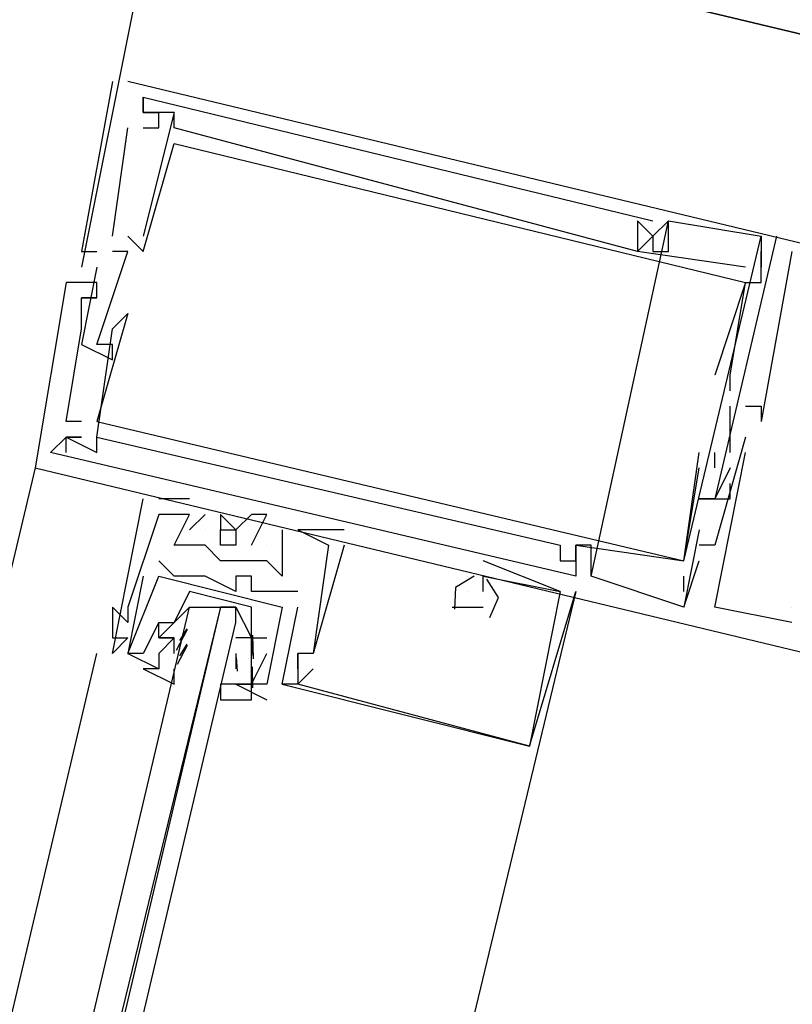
# Model space of a CAD drawing. Header units: feet. Extents: x -79 to 198, y -22 to 181.
# Tile 178 of 256: x 120.907 to 121.574, y 90.342 to 91.191. Entities that reach past the tile are written whole.
import ezdxf

# ---------------------------------------------------------------- set-up
doc = ezdxf.new("R2010")
doc.units = ezdxf.units.FT
doc.layers.add('A-LINEA', color=7, linetype='CONTINUOUS')
doc.layers.add('A-MURO-CONCRETO', color=8, linetype='CONTINUOUS')

msp = doc.modelspace()

# ---------------------------------------------------------------- linework, layer by layer
at = {"layer": 'A-LINEA'}
for p, q in [((121.0267, 91.3111), (120.96, 90.9778)), ((120.9867, 91.1378), (120.9867, 91.1378)), ((120.9867, 91.1378), (120.9867, 91.1378)), ((120.9867, 91.1378), (120.9867, 91.1378)), ((121, 91.1378), (121, 91.1378)), ((121, 91.1378), (121, 91.1378)), ((121, 91.1378), (121, 91.1378)), ((121.0133, 91.1244), (121.0133, 91.1244)), ((121.0133, 91.1244), (121.0133, 91.1244)), ((121.0133, 91.1244), (121.0133, 91.1244)), ((121.0133, 91.1244), (121.0133, 91.1244)), ((121.0133, 91.1244), (121.0133, 91.1244)), ((121.0133, 91.1244), (121.0133, 91.1244)), ((121.04, 91.1111), (121.0133, 91.0044)), ((121.0133, 91.1111), (121.0133, 91.1111)), ((121.0133, 91.1111), (121.0133, 91.1111)), ((121.0133, 91.1111), (121.0133, 91.1111)), ((121.04, 91.1111), (121.0133, 91.0044)), ((121.0133, 91.1111), (121.0133, 91.1111)), ((121.0133, 91.1111), (121.0133, 91.1111)), ((121.0133, 91.1111), (121.0133, 91.1111)), ((121.04, 91.1111), (121.0133, 91.0044)), ((121.0133, 91.1111), (121.0133, 91.1111)), ((121.0133, 91.1111), (121.0133, 91.1111)), ((121.0133, 91.1111), (121.0133, 91.1111)), ((121.0267, 91.1111), (121.0267, 91.1111)), ((121.0267, 91.1111), (121.0267, 91.1111)), ((121.0267, 91.1111), (121.0267, 91.1111)), ((121.0267, 91.1111), (121.0267, 91.1111)), ((121.0267, 91.1111), (121.0267, 91.1111)), ((121.0267, 91.1111), (121.0267, 91.1111)), ((121.04, 91.1111), (121.04, 91.1111)), ((121.04, 91.1111), (121.04, 91.1111)), ((121.04, 91.1111), (121.04, 91.1111)), ((121.04, 91.1111), (121.04, 91.1111)), ((121.04, 91.1111), (121.04, 91.1111)), ((121.04, 91.1111), (121.04, 91.1111)), ((120.9867, 91.0044), (121, 91.0978)), ((120.9867, 91.0044), (121, 91.0978)), ((120.9867, 91.0044), (121, 91.0978)), ((121, 91.0978), (121, 91.0978)), ((121, 91.0978), (121, 91.0978)), ((121, 91.0978), (121, 91.0978)), ((121.0133, 91.0978), (121.0133, 91.0978)), ((121.0133, 91.0978), (121.0133, 91.0978)), ((121.0133, 91.0978), (121.0133, 91.0978)), ((121.0267, 91.0978), (121.0267, 91.0978)), ((121.0267, 91.0978), (121.0267, 91.0978)), ((121.0267, 91.0978), (121.0267, 91.0978)), ((121.04, 91.0978), (121.04, 91.0978)), ((121.04, 91.0978), (121.04, 91.0978)), ((121.04, 91.0978), (121.04, 91.0978)), ((121.04, 91.0844), (121.04, 91.0844)), ((121.04, 91.0844), (121.04, 91.0844)), ((121.04, 91.0844), (121.04, 91.0844)), ((121.4, 90.7111), (121.4667, 91.0178)), ((121.4, 90.7111), (121.4667, 91.0178)), ((121.4, 90.7111), (121.4667, 91.0178)), ((121.44, 91.0178), (121.44, 91.0178)), ((121.44, 91.0178), (121.44, 91.0178)), ((121.44, 91.0178), (121.44, 91.0178)), ((121.4533, 91.0178), (121.4533, 91.0178)), ((121.4533, 91.0178), (121.4533, 91.0178)), ((121.4533, 91.0178), (121.4533, 91.0178)), ((121.4667, 91.0178), (121.4667, 91.0178)), ((121.4667, 91.0178), (121.4667, 91.0178)), ((121.4667, 91.0178), (121.4667, 91.0178)), ((121.4667, 91.0178), (121.4667, 91.0178)), ((121.4667, 91.0178), (121.4667, 91.0178)), ((121.4667, 91.0178), (121.4667, 91.0178)), ((120.9867, 91.0044), (120.9867, 91.0044)), ((120.9867, 91.0044), (120.9867, 91.0044)), ((120.9867, 91.0044), (120.9867, 91.0044)), ((121, 91.0044), (121.0133, 90.9911)), ((121, 91.0044), (121, 91.0044)), ((121, 91.0044), (121.0133, 90.9911)), ((121, 91.0044), (121, 91.0044)), ((121, 91.0044), (121.0133, 90.9911)), ((121, 91.0044), (121, 91.0044)), ((121.0133, 91.0044), (121.0133, 91.0044)), ((121.0133, 91.0044), (121.0133, 91.0044)), ((121.0133, 91.0044), (121.0133, 91.0044)), ((121.0133, 91.0044), (121.0133, 91.0044)), ((121.0133, 91.0044), (121.0133, 91.0044)), ((121.0133, 91.0044), (121.0133, 91.0044)), ((121.4533, 91.0044), (121.4533, 91.0044)), ((121.4533, 91.0044), (121.4533, 91.0044)), ((121.4533, 91.0044), (121.4533, 91.0044)), ((121.4533, 91.0044), (121.4533, 91.0044)), ((121.4533, 91.0044), (121.4533, 91.0044)), ((121.4533, 91.0044), (121.4533, 91.0044)), ((121.48, 90.7244), (121.5467, 91.0044)), ((121.48, 90.7244), (121.5467, 91.0044)), ((121.48, 90.7244), (121.5467, 91.0044)), ((121.5467, 91.0044), (121.5467, 90.9778)), ((121.5467, 91.0044), (121.5467, 91.0044)), ((121.5467, 91.0044), (121.5467, 91.0044)), ((121.5467, 91.0044), (121.5467, 90.9778)), ((121.5467, 91.0044), (121.5467, 91.0044)), ((121.5467, 91.0044), (121.5467, 91.0044)), ((121.5467, 91.0044), (121.5467, 90.9778)), ((121.5467, 91.0044), (121.5467, 91.0044)), ((121.5467, 91.0044), (121.5467, 91.0044)), ((121.56, 91.0044), (121.56, 91.0044)), ((121.56, 91.0044), (121.56, 91.0044)), ((121.56, 91.0044), (121.56, 91.0044)), ((120.96, 90.9911), (120.96, 90.9911)), ((120.96, 90.9911), (120.96, 90.9911)), ((120.96, 90.9911), (120.96, 90.9911)), ((120.9733, 90.9911), (120.9733, 90.9911)), ((120.9733, 90.9911), (120.9733, 90.9911)), ((120.9733, 90.9911), (120.9733, 90.9911)), ((120.9867, 90.9911), (120.9867, 90.9911)), ((120.9867, 90.9911), (120.9867, 90.9911)), ((120.9867, 90.9911), (120.9867, 90.9911)), ((121, 90.9911), (121, 90.9911)), ((121, 90.9911), (121, 90.9911)), ((121, 90.9911), (121, 90.9911)), ((121.0133, 90.9911), (121.0133, 90.9911)), ((121.0133, 90.9911), (121.0133, 90.9911)), ((121.0133, 90.9911), (121.0133, 90.9911)), ((121.44, 90.9911), (121.44, 90.9911)), ((121.44, 90.9911), (121.44, 90.9911)), ((121.44, 90.9911), (121.44, 90.9911)), ((121.44, 90.9911), (121.44, 90.9911)), ((121.44, 90.9911), (121.44, 90.9911)), ((121.44, 90.9911), (121.44, 90.9911)), ((121.4533, 90.9911), (121.4533, 90.9911)), ((121.4533, 90.9911), (121.4533, 90.9911)), ((121.4533, 90.9911), (121.4533, 90.9911)), ((121.4667, 90.9911), (121.4667, 90.9911)), ((121.4667, 90.9911), (121.4667, 90.9911)), ((121.4667, 90.9911), (121.4667, 90.9911)), ((121.5467, 90.9911), (121.5467, 90.9911)), ((121.5733, 90.9911), (121.5467, 90.8444)), ((121.5467, 90.9911), (121.5467, 90.9911)), ((121.5733, 90.9911), (121.5467, 90.8444)), ((121.5467, 90.9911), (121.5467, 90.9911)), ((121.5733, 90.9911), (121.5467, 90.8444)), ((121.5733, 90.9911), (121.5733, 90.9911)), ((121.5733, 90.9911), (121.5733, 90.9911)), ((121.5733, 90.9911), (121.5733, 90.9911)), ((120.9733, 90.9778), (120.9733, 90.9778)), ((120.9733, 90.9778), (120.9733, 90.9778)), ((120.9733, 90.9778), (120.9733, 90.9778)), ((121.5333, 90.9778), (121.5333, 90.9778)), ((121.5333, 90.9778), (121.5333, 90.9778)), ((121.5333, 90.9778), (121.5333, 90.9778)), ((121.5467, 90.9778), (121.5467, 90.9778)), ((121.5467, 90.9778), (121.5467, 90.9778)), ((121.5467, 90.9778), (121.5467, 90.9778)), ((120.9467, 90.9644), (120.9467, 90.9644)), ((120.9467, 90.9644), (120.9467, 90.9644)), ((120.9467, 90.9644), (120.9467, 90.9644)), ((120.9733, 90.9644), (120.9733, 90.9644)), ((120.9733, 90.9644), (120.9733, 90.9644)), ((120.9733, 90.9644), (120.9733, 90.9644)), ((121.5333, 90.9644), (121.5333, 90.9644)), ((121.5333, 90.9644), (121.5333, 90.9644)), ((121.5333, 90.9644), (121.5333, 90.9644)), ((121.5333, 90.9644), (121.5333, 90.9644)), ((121.5333, 90.9644), (121.5333, 90.9644)), ((121.5333, 90.9644), (121.5333, 90.9644)), ((121.5467, 90.9644), (121.5467, 90.9644)), ((121.5467, 90.9644), (121.5467, 90.9644)), ((121.5467, 90.9644), (121.5467, 90.9644)), ((120.96, 90.9511), (120.96, 90.9511)), ((120.96, 90.9511), (120.96, 90.9511)), ((120.96, 90.9511), (120.96, 90.9511)), ((120.96, 90.9511), (120.96, 90.9511)), ((120.96, 90.9511), (120.96, 90.9511)), ((120.96, 90.9511), (120.96, 90.9511)), ((120.9733, 90.9511), (120.9733, 90.9511)), ((120.9733, 90.9511), (120.9733, 90.9511)), ((120.9733, 90.9511), (120.9733, 90.9511)), ((120.9733, 90.9511), (120.9733, 90.9511)), ((120.9733, 90.9511), (120.9733, 90.9511)), ((120.9733, 90.9511), (120.9733, 90.9511)), ((120.96, 90.9378), (120.96, 90.9378)), ((120.96, 90.9378), (120.96, 90.9378)), ((120.96, 90.9378), (120.96, 90.9378)), ((121, 90.9378), (121, 90.9378)), ((121, 90.9378), (121, 90.9378)), ((121, 90.9378), (121, 90.9378)), ((120.96, 90.9244), (120.96, 90.9244)), ((120.96, 90.9244), (120.96, 90.9244)), ((120.96, 90.9244), (120.96, 90.9244)), ((120.96, 90.9244), (120.96, 90.9244)), ((120.96, 90.9244), (120.96, 90.9244)), ((120.96, 90.9244), (120.96, 90.9244)), ((120.9867, 90.9244), (120.9867, 90.9244)), ((120.9867, 90.9244), (120.9867, 90.9244)), ((120.9867, 90.9244), (120.9867, 90.9244)), ((120.96, 90.9111), (120.96, 90.9111)), ((120.96, 90.9111), (120.96, 90.9111)), ((120.96, 90.9111), (120.96, 90.9111)), ((120.9733, 90.9111), (120.9733, 90.9111)), ((120.9733, 90.9111), (120.9733, 90.9111)), ((120.9733, 90.9111), (120.9733, 90.9111)), ((120.9867, 90.9111), (120.9867, 90.9111)), ((120.9867, 90.9111), (120.9867, 90.9111)), ((120.9867, 90.9111), (120.9867, 90.9111)), ((120.9867, 90.8978), (120.9867, 90.8978)), ((120.9867, 90.8978), (120.9867, 90.8978)), ((120.9867, 90.8978), (120.9867, 90.8978)), ((121.5067, 90.8844), (121.5067, 90.8844)), ((121.5067, 90.8844), (121.5067, 90.8844)), ((121.5067, 90.8844), (121.5067, 90.8844)), ((121.52, 90.8844), (121.52, 90.8844)), ((121.52, 90.8844), (121.52, 90.8844)), ((121.52, 90.8844), (121.52, 90.8844)), ((121.52, 90.8844), (121.52, 90.8844)), ((121.52, 90.8844), (121.52, 90.8844)), ((121.52, 90.8844), (121.52, 90.8844)), ((121.52, 90.8711), (121.52, 90.8711)), ((121.52, 90.8711), (121.52, 90.8711)), ((121.52, 90.8711), (121.52, 90.8711)), ((121.52, 90.8178), (121.52, 90.8578)), ((121.52, 90.8578), (121.52, 90.8578)), ((121.52, 90.8178), (121.52, 90.8578)), ((121.52, 90.8578), (121.52, 90.8578)), ((121.52, 90.8178), (121.52, 90.8578)), ((121.52, 90.8578), (121.52, 90.8578)), ((121.5333, 90.8578), (121.5333, 90.8578)), ((121.5333, 90.8578), (121.5333, 90.8578)), ((121.5333, 90.8578), (121.5333, 90.8578)), ((121.5467, 90.8578), (121.5467, 90.8578)), ((121.5467, 90.8578), (121.5467, 90.8578)), ((121.5467, 90.8578), (121.5467, 90.8578)), ((121.5467, 90.8578), (121.5467, 90.8578)), ((121.5467, 90.8578), (121.5467, 90.8578)), ((121.5467, 90.8578), (121.5467, 90.8578)), ((120.9467, 90.8444), (120.9467, 90.8444)), ((120.9467, 90.8444), (120.9467, 90.8444)), ((120.9467, 90.8444), (120.9467, 90.8444)), ((120.96, 90.8444), (120.96, 90.8444)), ((120.96, 90.8444), (120.96, 90.8444)), ((120.96, 90.8444), (120.96, 90.8444)), ((120.9733, 90.8444), (120.9733, 90.8444)), ((120.9733, 90.8444), (120.9733, 90.8444)), ((120.9733, 90.8444), (120.9733, 90.8444)), ((121.5467, 90.8444), (121.5467, 90.8444)), ((121.5467, 90.8444), (121.5467, 90.8444)), ((121.5467, 90.8444), (121.5467, 90.8444)), ((120.9467, 90.8311), (120.9467, 90.8311)), ((120.9467, 90.8311), (120.9467, 90.8311)), ((120.9467, 90.8311), (120.9467, 90.8311)), ((120.9467, 90.8311), (120.9467, 90.8311)), ((120.9467, 90.8311), (120.9467, 90.8311)), ((120.9467, 90.8311), (120.9467, 90.8311)), ((120.9467, 90.8311), (120.9467, 90.8311)), ((120.9467, 90.8311), (120.9467, 90.8311)), ((120.9467, 90.8311), (120.9467, 90.8311)), ((120.96, 90.8311), (120.96, 90.8311)), ((120.96, 90.8311), (120.96, 90.8311)), ((120.96, 90.8311), (120.96, 90.8311)), ((120.96, 90.8311), (120.96, 90.8311)), ((120.96, 90.8311), (120.96, 90.8311)), ((120.96, 90.8311), (120.96, 90.8311)), ((120.9733, 90.8311), (120.9733, 90.8311)), ((120.9733, 90.8311), (120.9733, 90.8311)), ((120.9733, 90.8311), (120.9733, 90.8311)), ((120.9733, 90.8311), (120.9733, 90.8311)), ((120.9733, 90.8311), (120.9733, 90.8311)), ((120.9733, 90.8311), (120.9733, 90.8311)), ((121.5333, 90.8311), (121.5333, 90.8311)), ((121.5333, 90.8311), (121.5333, 90.8311)), ((121.5333, 90.8311), (121.5333, 90.8311)), ((120.9333, 90.8178), (120.9333, 90.8178)), ((120.9333, 90.8178), (120.9333, 90.8178)), ((120.9333, 90.8178), (120.9333, 90.8178)), ((120.9467, 90.8178), (120.9467, 90.8178)), ((120.9467, 90.8178), (120.9467, 90.8178)), ((120.9467, 90.8178), (120.9467, 90.8178)), ((120.9733, 90.8178), (120.9733, 90.8178)), ((120.9733, 90.8178), (120.9733, 90.8178)), ((120.9733, 90.8178), (120.9733, 90.8178)), ((121.4933, 90.8178), (121.4933, 90.8178)), ((121.4933, 90.8178), (121.4933, 90.8178)), ((121.4933, 90.8178), (121.4933, 90.8178)), ((121.5067, 90.8044), (121.5067, 90.8178)), ((121.5067, 90.8178), (121.5067, 90.8178)), ((121.5067, 90.8044), (121.5067, 90.8178)), ((121.5067, 90.8178), (121.5067, 90.8178)), ((121.5067, 90.8044), (121.5067, 90.8178)), ((121.5067, 90.8178), (121.5067, 90.8178)), ((121.52, 90.8178), (121.52, 90.8178)), ((121.52, 90.8178), (121.52, 90.8178)), ((121.52, 90.8178), (121.52, 90.8178)), ((121.5333, 90.8178), (121.5333, 90.8178)), ((121.5333, 90.8178), (121.5333, 90.8178)), ((121.5333, 90.8178), (121.5333, 90.8178)), ((120.92, 90.8044), (119.2667, 83.8711)), ((120.92, 90.8044), (120.92, 90.8044)), ((120.92, 90.8044), (120.92, 90.8044)), ((120.92, 90.8044), (120.92, 90.8044)), ((121.48, 90.7244), (121.4933, 90.8044)), ((121.48, 90.7244), (121.4933, 90.8044)), ((121.48, 90.7244), (121.4933, 90.8044)), ((121.4933, 90.8044), (121.4933, 90.8044)), ((121.4933, 90.8044), (121.4933, 90.8044)), ((121.4933, 90.8044), (121.4933, 90.8044)), ((121.5067, 90.8044), (121.5067, 90.8044)), ((121.5067, 90.8044), (121.5067, 90.8044)), ((121.5067, 90.8044), (121.5067, 90.8044)), ((121.52, 90.8044), (121.52, 90.8044)), ((121.52, 90.8044), (121.52, 90.8044)), ((121.52, 90.8044), (121.52, 90.8044)), ((121.52, 90.7911), (121.52, 90.7911)), ((121.52, 90.7911), (121.52, 90.7911)), ((121.52, 90.7911), (121.52, 90.7911)), ((121.0133, 90.7778), (121.0133, 90.7778)), ((121.0133, 90.7778), (121.0133, 90.7778)), ((121.0133, 90.7778), (121.0133, 90.7778)), ((121.0533, 90.7778), (121.0267, 90.7778)), ((121.0267, 90.7778), (121.0267, 90.7778)), ((121.0533, 90.7778), (121.0267, 90.7778)), ((121.0267, 90.7778), (121.0267, 90.7778)), ((121.0533, 90.7778), (121.0267, 90.7778)), ((121.0267, 90.7778), (121.0267, 90.7778)), ((121.0533, 90.7778), (121.0533, 90.7778)), ((121.0533, 90.7778), (121.0533, 90.7778)), ((121.0533, 90.7778), (121.0533, 90.7778)), ((121.4933, 90.7778), (121.4933, 90.7778)), ((121.4933, 90.7778), (121.4933, 90.7778)), ((121.4933, 90.7778), (121.4933, 90.7778)), ((121.5067, 90.7778), (121.5067, 90.7778)), ((121.5067, 90.7778), (121.5067, 90.7778)), ((121.5067, 90.7778), (121.5067, 90.7778)), ((121.5067, 90.7778), (121.5067, 90.7778)), ((121.5067, 90.7778), (121.5067, 90.7778)), ((121.5067, 90.7778), (121.5067, 90.7778)), ((121.5067, 90.7778), (121.5067, 90.7778)), ((121.5067, 90.7778), (121.5067, 90.7778)), ((121.5067, 90.7778), (121.5067, 90.7778)), ((121.52, 90.7778), (121.52, 90.7778)), ((121.52, 90.7778), (121.52, 90.7778)), ((121.52, 90.7778), (121.52, 90.7778)), ((121.52, 90.7778), (121.52, 90.7778)), ((121.52, 90.7778), (121.52, 90.7778)), ((121.52, 90.7778), (121.52, 90.7778)), ((121.0267, 90.7644), (121.0267, 90.7644)), ((121.0267, 90.7644), (121.0267, 90.7644)), ((121.0267, 90.7644), (121.0267, 90.7644)), ((121.0533, 90.7511), (121.0667, 90.7644)), ((121.0533, 90.7644), (121.0533, 90.7644)), ((121.0533, 90.7644), (121.0533, 90.7644)), ((121.0533, 90.7511), (121.0667, 90.7644)), ((121.0533, 90.7644), (121.0533, 90.7644)), ((121.0533, 90.7644), (121.0533, 90.7644)), ((121.0533, 90.7511), (121.0667, 90.7644)), ((121.0533, 90.7644), (121.0533, 90.7644)), ((121.0533, 90.7644), (121.0533, 90.7644)), ((121.0667, 90.7644), (121.0667, 90.7644)), ((121.0667, 90.7644), (121.0667, 90.7644)), ((121.0667, 90.7644), (121.0667, 90.7644)), ((121.08, 90.7644), (121.08, 90.7644)), ((121.08, 90.7644), (121.08, 90.7644)), ((121.08, 90.7644), (121.08, 90.7644)), ((121.1067, 90.7644), (121.1067, 90.7644)), ((121.1067, 90.7644), (121.1067, 90.7644)), ((121.1067, 90.7644), (121.1067, 90.7644)), ((121.12, 90.7644), (121.12, 90.7644)), ((121.12, 90.7644), (121.12, 90.7644)), ((121.12, 90.7644), (121.12, 90.7644)), ((121.0533, 90.7511), (121.0533, 90.7511)), ((121.0533, 90.7511), (121.0533, 90.7511)), ((121.0533, 90.7511), (121.0533, 90.7511)), ((121.0667, 90.7511), (121.0667, 90.7511)), ((121.0667, 90.7511), (121.0667, 90.7511)), ((121.0667, 90.7511), (121.0667, 90.7511)), ((121.08, 90.7511), (121.08, 90.7511)), ((121.08, 90.7511), (121.08, 90.7511)), ((121.08, 90.7511), (121.08, 90.7511)), ((121.0933, 90.7511), (121.0933, 90.7511)), ((121.0933, 90.7511), (121.0933, 90.7511)), ((121.0933, 90.7511), (121.0933, 90.7511)), ((121.1333, 90.7511), (121.1333, 90.7511)), ((121.1333, 90.7511), (121.1333, 90.7511)), ((121.1333, 90.7511), (121.1333, 90.7511)), ((121.1867, 90.7511), (121.1467, 90.7511)), ((121.1467, 90.7511), (121.1467, 90.7511)), ((121.1467, 90.7511), (121.1467, 90.7511)), ((121.1867, 90.7511), (121.1467, 90.7511)), ((121.1467, 90.7511), (121.1467, 90.7511)), ((121.1467, 90.7511), (121.1467, 90.7511)), ((121.1867, 90.7511), (121.1467, 90.7511)), ((121.1467, 90.7511), (121.1467, 90.7511)), ((121.1467, 90.7511), (121.1467, 90.7511)), ((121.1867, 90.7511), (121.1867, 90.7511)), ((121.1867, 90.7511), (121.1867, 90.7511)), ((121.1867, 90.7511), (121.1867, 90.7511)), ((121.4933, 90.7511), (121.4933, 90.7511)), ((121.4933, 90.7511), (121.4933, 90.7511)), ((121.4933, 90.7511), (121.4933, 90.7511)), ((121.04, 90.7378), (121.04, 90.7378)), ((121.04, 90.7378), (121.04, 90.7378)), ((121.04, 90.7378), (121.04, 90.7378)), ((121.0533, 90.7378), (121.0533, 90.7378)), ((121.0533, 90.7378), (121.0533, 90.7378)), ((121.0533, 90.7378), (121.0533, 90.7378)), ((121.0667, 90.7378), (121.0667, 90.7378)), ((121.0667, 90.7378), (121.0667, 90.7378)), ((121.0667, 90.7378), (121.0667, 90.7378)), ((121.0933, 90.7378), (121.0933, 90.7378)), ((121.0933, 90.7378), (121.0933, 90.7378)), ((121.0933, 90.7378), (121.0933, 90.7378)), ((121.1067, 90.7378), (121.1067, 90.7378)), ((121.1067, 90.7378), (121.1067, 90.7378)), ((121.1067, 90.7378), (121.1067, 90.7378)), ((121.12, 90.7378), (121.12, 90.7378)), ((121.12, 90.7378), (121.12, 90.7378)), ((121.12, 90.7378), (121.12, 90.7378)), ((121.1333, 90.7378), (121.1333, 90.7378)), ((121.1333, 90.7378), (121.1333, 90.7378)), ((121.1333, 90.7378), (121.1333, 90.7378)), ((121.1333, 90.7378), (121.1333, 90.7378)), ((121.1333, 90.7378), (121.1333, 90.7378)), ((121.1333, 90.7378), (121.1333, 90.7378)), ((121.1733, 90.7378), (121.1733, 90.7378)), ((121.1733, 90.7378), (121.1733, 90.7378)), ((121.1733, 90.7378), (121.1733, 90.7378)), ((121.1733, 90.7378), (121.1733, 90.7378)), ((121.1733, 90.7378), (121.1733, 90.7378)), ((121.1733, 90.7378), (121.1733, 90.7378)), ((121.1867, 90.7378), (121.1867, 90.7378)), ((121.1867, 90.7378), (121.1867, 90.7378)), ((121.1867, 90.7378), (121.1867, 90.7378)), ((121.3733, 90.7378), (121.3733, 90.7378)), ((121.3733, 90.7378), (121.3733, 90.7378)), ((121.3733, 90.7378), (121.3733, 90.7378)), ((121.3867, 90.7378), (121.3867, 90.7378)), ((121.3867, 90.7378), (121.3867, 90.7378)), ((121.3867, 90.7378), (121.3867, 90.7378)), ((121.3867, 90.7378), (121.3867, 90.7378)), ((121.3867, 90.7378), (121.3867, 90.7378)), ((121.3867, 90.7378), (121.3867, 90.7378)), ((121.4, 90.7378), (121.4, 90.7378)), ((121.4, 90.7378), (121.4, 90.7378)), ((121.4, 90.7378), (121.4, 90.7378)), ((121.4933, 90.7378), (121.4933, 90.7378)), ((121.4933, 90.7378), (121.4933, 90.7378)), ((121.4933, 90.7378), (121.4933, 90.7378)), ((121.5067, 90.7378), (121.5067, 90.7378)), ((121.5067, 90.7378), (121.5067, 90.7378)), ((121.5067, 90.7378), (121.5067, 90.7378)), ((121.0267, 90.7244), (121.0267, 90.7244)), ((121.0267, 90.7244), (121.0267, 90.7244)), ((121.08, 90.7244), (121.08, 90.7244)), ((121.08, 90.7244), (121.08, 90.7244)), ((121.08, 90.7244), (121.08, 90.7244)), ((121.0933, 90.7244), (121.0933, 90.7244)), ((121.0933, 90.7244), (121.0933, 90.7244)), ((121.0933, 90.7244), (121.0933, 90.7244)), ((121.1067, 90.7244), (121.1067, 90.7244)), ((121.1067, 90.7244), (121.1067, 90.7244)), ((121.1067, 90.7244), (121.1067, 90.7244)), ((121.12, 90.7244), (121.12, 90.7244)), ((121.12, 90.7244), (121.12, 90.7244)), ((121.12, 90.7244), (121.12, 90.7244)), ((121.3733, 90.6978), (121.3067, 90.7244)), ((121.3067, 90.7244), (121.3067, 90.7244)), ((121.3733, 90.6978), (121.3067, 90.7244)), ((121.3067, 90.7244), (121.3067, 90.7244)), ((121.3733, 90.6978), (121.3067, 90.7244)), ((121.3067, 90.7244), (121.3067, 90.7244)), ((121.3733, 90.7244), (121.3733, 90.7244)), ((121.3733, 90.7244), (121.3733, 90.7244)), ((121.3733, 90.7244), (121.3733, 90.7244)), ((121.3867, 90.7244), (121.3867, 90.7244)), ((121.3867, 90.7244), (121.3867, 90.7244)), ((121.3867, 90.7244), (121.3867, 90.7244)), ((121.3867, 90.7244), (121.3867, 90.7244)), ((121.3867, 90.7244), (121.3867, 90.7244)), ((121.3867, 90.7244), (121.3867, 90.7244)), ((121.48, 90.6844), (121.4933, 90.7244)), ((121.48, 90.7244), (121.48, 90.7244)), ((121.48, 90.7244), (121.48, 90.7244)), ((121.48, 90.7244), (121.48, 90.7244)), ((121.48, 90.6844), (121.4933, 90.7244)), ((121.48, 90.7244), (121.48, 90.7244)), ((121.48, 90.7244), (121.48, 90.7244)), ((121.48, 90.7244), (121.48, 90.7244)), ((121.48, 90.6844), (121.4933, 90.7244)), ((121.48, 90.7244), (121.48, 90.7244)), ((121.48, 90.7244), (121.48, 90.7244)), ((121.48, 90.7244), (121.48, 90.7244)), ((121.4933, 90.7244), (121.4933, 90.7244)), ((121.4933, 90.7244), (121.4933, 90.7244)), ((121.4933, 90.7244), (121.4933, 90.7244)), ((121.0133, 90.7111), (121.0133, 90.7111)), ((121.0133, 90.7111), (121.0133, 90.7111)), ((121.0267, 90.7111), (121.0267, 90.7111)), ((121.0267, 90.7111), (121.0267, 90.7111)), ((121.04, 90.7111), (121.04, 90.7111)), ((121.04, 90.7111), (121.04, 90.7111)), ((121.0667, 90.7111), (121.0667, 90.7111)), ((121.0667, 90.7111), (121.0667, 90.7111)), ((121.0933, 90.7111), (121.0933, 90.7111)), ((121.0933, 90.7111), (121.0933, 90.7111)), ((121.1067, 90.7111), (121.1067, 90.7111)), ((121.1067, 90.7111), (121.1067, 90.7111)), ((121.1333, 90.7111), (121.1333, 90.7111)), ((121.1333, 90.7111), (121.1333, 90.7111)), ((121.1333, 90.7111), (121.1333, 90.7111)), ((121.2933, 90.7111), (121.2933, 90.7111)), ((121.2933, 90.7111), (121.2933, 90.7111)), ((121.2933, 90.7111), (121.2933, 90.7111)), ((121.2933, 90.7111), (121.2933, 90.7111)), ((121.2933, 90.7111), (121.2933, 90.7111)), ((121.2933, 90.7111), (121.2933, 90.7111)), ((121.3067, 90.7111), (121.3067, 90.7111)), ((121.3067, 90.7111), (121.3067, 90.7111)), ((121.3067, 90.7111), (121.3067, 90.7111)), ((121.3867, 90.7111), (121.3867, 90.7111)), ((121.3867, 90.7111), (121.3867, 90.7111)), ((121.3867, 90.7111), (121.3867, 90.7111)), ((121.4, 90.7111), (121.4, 90.7111)), ((121.4, 90.7111), (121.4, 90.7111)), ((121.4, 90.7111), (121.4, 90.7111)), ((121.48, 90.6978), (121.48, 90.7111)), ((121.48, 90.7111), (121.48, 90.7111)), ((121.48, 90.6978), (121.48, 90.7111)), ((121.48, 90.7111), (121.48, 90.7111)), ((121.48, 90.6978), (121.48, 90.7111)), ((121.48, 90.7111), (121.48, 90.7111)), ((121.1067, 90.6844), (121.0533, 90.6978)), ((121.0933, 90.6978), (121.0933, 90.6978)), ((121.0933, 90.6978), (121.0933, 90.6978)), ((121.1067, 90.6978), (121.1067, 90.6978)), ((121.1067, 90.6978), (121.1067, 90.6978)), ((121.12, 90.6978), (121.12, 90.6978)), ((121.12, 90.6978), (121.12, 90.6978)), ((121.1467, 90.6978), (121.1467, 90.6978)), ((121.1467, 90.6978), (121.1467, 90.6978)), ((121.2933, 90.6978), (121.2933, 90.6978)), ((121.2933, 90.6978), (121.2933, 90.6978)), ((121.2933, 90.6978), (121.2933, 90.6978)), ((121.3067, 90.6978), (121.3067, 90.6978)), ((121.3067, 90.6978), (121.3067, 90.6978)), ((121.3067, 90.6978), (121.3067, 90.6978)), ((121.3467, 90.5644), (121.3867, 90.6978)), ((121.3467, 90.5644), (121.3867, 90.6978)), ((121.3467, 90.5644), (121.3867, 90.6978)), ((121.3733, 90.6978), (121.3733, 90.6978)), ((121.3733, 90.6978), (121.3733, 90.6978)), ((121.3733, 90.6978), (121.3733, 90.6978)), ((121.3733, 90.6978), (121.3733, 90.6978)), ((121.3733, 90.6978), (121.3733, 90.6978)), ((121.3733, 90.6978), (121.3733, 90.6978)), ((121.3867, 90.6978), (121.3867, 90.6978)), ((121.3867, 90.6978), (121.3867, 90.6978)), ((121.3867, 90.6978), (121.3867, 90.6978)), ((121.48, 90.6978), (121.48, 90.6978)), ((121.48, 90.6978), (121.48, 90.6978)), ((121.48, 90.6978), (121.48, 90.6978)), ((120.9867, 90.6844), (120.9867, 90.6844)), ((120.9867, 90.6844), (120.9867, 90.6844)), ((120.9867, 90.6844), (120.9867, 90.6844)), ((121, 90.6844), (121, 90.6844)), ((121, 90.6844), (121, 90.6844)), ((121, 90.6844), (121, 90.6844)), ((121.0533, 90.6844), (121.0533, 90.6844)), ((121.0667, 90.6844), (121.08, 90.6844)), ((121.0933, 90.6844), (121.0933, 90.6844)), ((121.1333, 90.6178), (121.1467, 90.6844)), ((121.1333, 90.6844), (121.1333, 90.6844)), ((121.1333, 90.6844), (121.1333, 90.6844)), ((121.1333, 90.6178), (121.1467, 90.6844)), ((121.1333, 90.6844), (121.1333, 90.6844)), ((121.1333, 90.6844), (121.1333, 90.6844)), ((121.1467, 90.6844), (121.1467, 90.6844)), ((121.1467, 90.6844), (121.1467, 90.6844)), ((121.28, 90.6844), (121.2933, 90.6844)), ((121.28, 90.6844), (121.28, 90.6844)), ((121.28, 90.6844), (121.2933, 90.6844)), ((121.28, 90.6844), (121.28, 90.6844)), ((121.28, 90.6844), (121.2933, 90.6844)), ((121.28, 90.6844), (121.28, 90.6844)), ((121.2933, 90.6844), (121.3067, 90.6844)), ((121.2933, 90.6844), (121.2933, 90.6844)), ((121.2933, 90.6844), (121.3067, 90.6844)), ((121.2933, 90.6844), (121.2933, 90.6844)), ((121.2933, 90.6844), (121.3067, 90.6844)), ((121.2933, 90.6844), (121.2933, 90.6844)), ((121.3067, 90.6844), (121.3067, 90.6844)), ((121.3067, 90.6844), (121.3067, 90.6844)), ((121.3067, 90.6844), (121.3067, 90.6844)), ((121.48, 90.6844), (121.48, 90.6844)), ((121.48, 90.6844), (121.48, 90.6844)), ((121.48, 90.6844), (121.48, 90.6844)), ((121.48, 90.6844), (121.48, 90.6844)), ((121.48, 90.6844), (121.48, 90.6844)), ((121.48, 90.6844), (121.48, 90.6844)), ((121.48, 90.6844), (121.48, 90.6844)), ((121.48, 90.6844), (121.48, 90.6844)), ((121.48, 90.6844), (121.48, 90.6844)), ((121.5067, 90.6844), (121.5067, 90.6844)), ((121.5067, 90.6844), (121.5067, 90.6844)), ((121.5067, 90.6844), (121.5067, 90.6844)), ((121.5733, 90.6844), (121.5733, 90.6844)), ((121.5733, 90.6844), (121.5733, 90.6844)), ((121.5733, 90.6844), (121.5733, 90.6844)), ((121.5733, 90.6844), (121.5733, 90.6844)), ((121.5733, 90.6844), (121.5733, 90.6844)), ((121.5733, 90.6844), (121.5733, 90.6844)), ((121, 90.6711), (121, 90.6711)), ((121, 90.6711), (121, 90.6711)), ((121, 90.6711), (121, 90.6711)), ((121.0267, 90.6711), (121.0267, 90.6711)), ((121.0267, 90.6711), (121.0267, 90.6711)), ((121.0267, 90.6711), (121.0267, 90.6711)), ((121.0267, 90.6711), (121.0267, 90.6711)), ((121.04, 90.6711), (121.04, 90.6711)), ((121.04, 90.6711), (121.04, 90.6711)), ((121.042, 90.6472), (121.0516, 90.6652)), ((121.0448, 90.6555), (121.0511, 90.6657)), ((121.0533, 90.6711), (121.0533, 90.6711)), ((121.0933, 90.6711), (121.0933, 90.6711)), ((121.5733, 90.6711), (121.5733, 90.6711)), ((121.5733, 90.6711), (121.5733, 90.6711)), ((121.5733, 90.6711), (121.5733, 90.6711)), ((120.9867, 90.6578), (120.9867, 90.6578)), ((120.9867, 90.6578), (120.9867, 90.6578)), ((120.9867, 90.6578), (120.9867, 90.6578)), ((121, 90.6578), (121, 90.6578)), ((121, 90.6578), (121, 90.6578)), ((121, 90.6578), (121, 90.6578)), ((121.0267, 90.6578), (121.0267, 90.6578)), ((121.0267, 90.6578), (121.0267, 90.6578)), ((121.0267, 90.6578), (121.0267, 90.6578)), ((121.0267, 90.6578), (121.0267, 90.6578)), ((121.04, 90.6578), (121.04, 90.6578)), ((121.04, 90.6578), (121.04, 90.6578)), ((121.04, 90.6444), (121.04, 90.6578)), ((121.04, 90.6578), (121.04, 90.6578)), ((121.1067, 90.6578), (121.1067, 90.6578)), ((121.1067, 90.6578), (121.1067, 90.6578)), ((121.1067, 90.6578), (121.1067, 90.6578)), ((121.1067, 90.6578), (121.1067, 90.6578)), ((121.1075, 90.6601), (121.1081, 90.6397)), ((121.12, 90.6578), (121.12, 90.6578)), ((121.12, 90.6578), (121.12, 90.6578)), ((121.043, 90.6352), (121.0515, 90.6514)), ((121.0448, 90.6422), (121.0511, 90.6524)), ((121.1068, 90.6543), (121.1078, 90.6424)), ((120.5867, 89.0044), (120.9733, 90.6444)), ((120.9867, 90.6444), (120.9867, 90.6444)), ((120.9867, 90.6444), (120.9867, 90.6444)), ((120.9867, 90.6444), (120.9867, 90.6444)), ((121, 90.6444), (121, 90.6444)), ((121, 90.6444), (121, 90.6444)), ((121, 90.6444), (121, 90.6444)), ((121, 90.6444), (121, 90.6444)), ((121.0133, 90.6444), (121.0133, 90.6444)), ((121.0133, 90.6444), (121.0133, 90.6444)), ((121.04, 90.6444), (121.04, 90.6444)), ((121.04, 90.6444), (121.04, 90.6444)), ((121.0933, 90.6444), (121.0933, 90.6311)), ((121.0933, 90.6444), (121.0933, 90.6444)), ((121.0935, 90.6409), (121.0945, 90.6291)), ((121.1067, 90.6444), (121.1067, 90.6444)), ((121.1067, 90.6444), (121.1067, 90.6444)), ((121.1067, 90.6444), (121.1067, 90.6444)), ((121.1067, 90.6444), (121.1067, 90.6444)), ((121.12, 90.6444), (121.12, 90.6444)), ((121.12, 90.6444), (121.12, 90.6444)), ((121.1467, 90.6444), (121.1467, 90.6444)), ((121.1467, 90.6444), (121.1467, 90.6444)), ((121.1467, 90.6444), (121.1467, 90.6444)), ((121.1467, 90.6444), (121.1467, 90.6444)), ((121.1467, 90.6444), (121.1467, 90.6444)), ((121.1467, 90.6444), (121.1467, 90.6444)), ((121.16, 90.6444), (121.16, 90.6444)), ((121.16, 90.6444), (121.16, 90.6444)), ((121.16, 90.6444), (121.16, 90.6444)), ((121.16, 90.6444), (121.16, 90.6444)), ((121.16, 90.6444), (121.16, 90.6444)), ((121.16, 90.6444), (121.16, 90.6444)), ((121.0267, 90.6311), (121.0267, 90.6311)), ((121.0267, 90.6311), (121.0267, 90.6311)), ((121.0933, 90.6311), (121.0933, 90.6311)), ((121.0933, 90.6311), (121.0933, 90.6311)), ((121.1074, 90.6329), (121.1077, 90.6146)), ((121.1467, 90.6311), (121.1467, 90.6311)), ((121.1467, 90.6311), (121.1467, 90.6311)), ((121.1467, 90.6311), (121.1467, 90.6311)), ((121.16, 90.6311), (121.16, 90.6311)), ((121.16, 90.6311), (121.16, 90.6311)), ((121.16, 90.6311), (121.16, 90.6311)), ((121.0933, 90.6178), (121.12, 90.6044)), ((121.0933, 90.6178), (121.0933, 90.6178)), ((121.0933, 90.6178), (121.12, 90.6044)), ((121.0933, 90.6178), (121.0933, 90.6178)), ((121.1067, 90.6178), (121.1067, 90.6178)), ((121.1067, 90.6178), (121.1067, 90.6178)), ((121.12, 90.6178), (121.12, 90.6178)), ((121.12, 90.6178), (121.12, 90.6178)), ((121.12, 90.6178), (121.12, 90.6178)), ((121.12, 90.6178), (121.12, 90.6178)), ((121.1333, 90.6178), (121.1333, 90.6178)), ((121.1333, 90.6178), (121.1333, 90.6178)), ((121.1333, 90.6178), (121.1333, 90.6178)), ((121.1333, 90.6178), (121.1333, 90.6178)), ((121.1333, 90.6178), (121.1333, 90.6178)), ((121.1467, 90.6178), (121.1467, 90.6178)), ((121.1467, 90.6178), (121.1467, 90.6178)), ((121.1467, 90.6178), (121.1467, 90.6178)), ((121.1467, 90.6178), (121.1467, 90.6178)), ((121.1467, 90.6178), (121.1467, 90.6178)), ((121.1467, 90.6178), (121.1467, 90.6178)), ((121.12, 90.6044), (121.12, 90.6044)), ((121.12, 90.6044), (121.12, 90.6044)), ((121.3467, 90.5644), (121.3467, 90.5644)), ((121.3467, 90.5644), (121.3467, 90.5644)), ((121.3467, 90.5644), (121.3467, 90.5644)), ((121.3467, 90.5644), (121.3467, 90.5644)), ((121.3467, 90.5644), (121.3467, 90.5644)), ((121.3467, 90.5644), (121.3467, 90.5644))]:
    msp.add_line(p, q, dxfattribs=at)
for points in [[(124.44, 90.4978), (124.7867, 91.9644), (121.3733, 92.7644), (121.0267, 91.3111), (124.44, 90.4978)], [(120.9867, 91.1378), (120.96, 90.9911), (120.9733, 90.9911)], [(120.9867, 91.1378), (120.96, 90.9911), (120.9733, 90.9911)], [(120.9867, 91.1378), (120.96, 90.9911), (120.9733, 90.9911)], [(121.6533, 90.9778), (121.6667, 90.9778), (121, 91.1378)], [(121.6533, 90.9778), (121.6667, 90.9778), (121, 91.1378)], [(121.6533, 90.9778), (121.6667, 90.9778), (121, 91.1378)], [(121.5333, 90.9778), (121.44, 90.9911), (121.4533, 91.0044), (121.44, 91.0178), (121.44, 90.9911), (121.04, 91.0978), (121.04, 91.1111), (121.0133, 91.1111), (121.0133, 91.1244), (121.0133, 91.1111), (121.0267, 91.1111)], [(121.0133, 91.0978), (121.0267, 91.0978), (121.0267, 91.1111), (121.0133, 91.1111), (121.0133, 91.1244), (121.4533, 91.0178)], [(121.5333, 90.9778), (121.44, 90.9911), (121.4533, 91.0044), (121.44, 91.0178), (121.44, 90.9911), (121.04, 91.0978), (121.04, 91.1111), (121.0133, 91.1111), (121.0133, 91.1244), (121.0133, 91.1111), (121.0267, 91.1111)], [(121.0133, 91.0978), (121.0267, 91.0978), (121.0267, 91.1111), (121.0133, 91.1111), (121.0133, 91.1244), (121.4533, 91.0178)], [(121.5333, 90.9778), (121.44, 90.9911), (121.4533, 91.0044), (121.44, 91.0178), (121.44, 90.9911), (121.04, 91.0978), (121.04, 91.1111), (121.0133, 91.1111), (121.0133, 91.1244), (121.0133, 91.1111), (121.0267, 91.1111)], [(121.0133, 91.0978), (121.0267, 91.0978), (121.0267, 91.1111), (121.0133, 91.1111), (121.0133, 91.1244), (121.4533, 91.0178)], [(121.0133, 90.9911), (121.04, 91.0844), (121.5333, 90.9644), (121.5067, 90.8844)], [(121.0133, 90.9911), (121.04, 91.0844), (121.5333, 90.9644), (121.5067, 90.8844)], [(121.0133, 90.9911), (121.04, 91.0844), (121.5333, 90.9644), (121.5067, 90.8844)], [(121.4533, 91.0044), (121.44, 91.0178), (121.44, 91.0178), (121.44, 90.9911)], [(121.4533, 91.0044), (121.44, 91.0178), (121.44, 91.0178), (121.44, 90.9911)], [(121.4533, 91.0044), (121.44, 91.0178), (121.44, 91.0178), (121.44, 90.9911)], [(121.4667, 91.0178), (121.4533, 91.0044), (121.4533, 90.9911), (121.4667, 90.9911), (121.4667, 91.0178), (121.5467, 91.0044)], [(121.4667, 91.0178), (121.4533, 91.0044), (121.4533, 90.9911), (121.4667, 90.9911), (121.4667, 91.0178), (121.5467, 91.0044)], [(121.4667, 91.0178), (121.4533, 91.0044), (121.4533, 90.9911), (121.4667, 90.9911), (121.4667, 91.0178), (121.5467, 91.0044)], [(121.56, 91.0044), (121.5067, 90.7778), (121.4933, 90.7778), (121.5067, 90.7778)], [(121.56, 91.0044), (121.5067, 90.7778), (121.4933, 90.7778), (121.5067, 90.7778)], [(121.56, 91.0044), (121.5067, 90.7778), (121.4933, 90.7778), (121.5067, 90.7778)], [(120.9733, 90.9778), (120.96, 90.9111), (120.9867, 90.8978), (120.9867, 90.9111), (120.9733, 90.9111), (121, 90.9911), (120.9867, 90.9911)], [(120.9733, 90.9778), (120.96, 90.9111), (120.9867, 90.8978), (120.9867, 90.9111), (120.9733, 90.9111), (121, 90.9911), (120.9867, 90.9911)], [(120.9733, 90.9778), (120.96, 90.9111), (120.9867, 90.8978), (120.9867, 90.9111), (120.9733, 90.9111), (121, 90.9911), (120.9867, 90.9911)], [(121.52, 90.8711), (121.52, 90.8844), (121.5333, 90.9644), (121.5467, 90.9644), (121.5467, 90.9911)], [(121.52, 90.8711), (121.52, 90.8844), (121.5333, 90.9644), (121.5467, 90.9644), (121.5467, 90.9911)], [(121.52, 90.8711), (121.52, 90.8844), (121.5333, 90.9644), (121.5467, 90.9644), (121.5467, 90.9911)], [(120.9733, 90.9511), (120.9733, 90.9644), (120.9467, 90.9644), (120.92, 90.8044), (121.5867, 90.6444)], [(120.9733, 90.9511), (120.9733, 90.9644), (120.9467, 90.9644), (120.92, 90.8044), (121.5867, 90.6444)], [(120.9733, 90.9511), (120.9733, 90.9644), (120.9467, 90.9644), (120.92, 90.8044), (121.5867, 90.6444)], [(120.96, 90.9244), (120.96, 90.9511), (120.9733, 90.9511), (120.96, 90.9511)], [(120.96, 90.9244), (120.96, 90.9511), (120.9733, 90.9511), (120.96, 90.9511)], [(120.96, 90.9244), (120.96, 90.9511), (120.9733, 90.9511), (120.96, 90.9511)], [(120.96, 90.8444), (120.9467, 90.8444), (120.96, 90.9244), (120.96, 90.9378)], [(120.96, 90.8444), (120.9467, 90.8444), (120.96, 90.9244), (120.96, 90.9378)], [(120.96, 90.8444), (120.9467, 90.8444), (120.96, 90.9244), (120.96, 90.9378)], [(120.9733, 90.8311), (120.9867, 90.9244), (121, 90.9378), (120.9733, 90.8444), (121.48, 90.7244), (121.4933, 90.8178), (121.4933, 90.8178)], [(120.9733, 90.8311), (120.9867, 90.9244), (121, 90.9378), (120.9733, 90.8444), (121.48, 90.7244), (121.4933, 90.8178), (121.4933, 90.8178)], [(120.9733, 90.8311), (120.9867, 90.9244), (121, 90.9378), (120.9733, 90.8444), (121.48, 90.7244), (121.4933, 90.8178), (121.4933, 90.8178)], [(121.5333, 90.8578), (121.5467, 90.8578), (121.5467, 90.8444)], [(121.5333, 90.8578), (121.5467, 90.8578), (121.5467, 90.8444)], [(121.5333, 90.8578), (121.5467, 90.8578), (121.5467, 90.8444)], [(120.96, 90.8311), (120.9467, 90.8311), (120.9333, 90.8178)], [(120.9333, 90.8178), (120.9467, 90.8311), (120.96, 90.8311)], [(120.96, 90.8311), (120.9467, 90.8311), (120.9333, 90.8178)], [(120.9333, 90.8178), (120.9467, 90.8311), (120.96, 90.8311)], [(120.96, 90.8311), (120.9467, 90.8311), (120.9333, 90.8178)], [(120.9333, 90.8178), (120.9467, 90.8311), (120.96, 90.8311)], [(120.9467, 90.8178), (120.9467, 90.8178), (120.9467, 90.8311), (120.9733, 90.8178), (120.9733, 90.8311), (121.3733, 90.7378), (121.3733, 90.7244), (121.3867, 90.7244), (121.3867, 90.7378), (121.48, 90.7244)], [(120.9467, 90.8178), (120.9467, 90.8178), (120.9467, 90.8311), (120.9733, 90.8178), (120.9733, 90.8311), (121.3733, 90.7378), (121.3733, 90.7244), (121.3867, 90.7244), (121.3867, 90.7378), (121.48, 90.7244)], [(120.9467, 90.8178), (120.9467, 90.8178), (120.9467, 90.8311), (120.9733, 90.8178), (120.9733, 90.8311), (121.3733, 90.7378), (121.3733, 90.7244), (121.3867, 90.7244), (121.3867, 90.7378), (121.48, 90.7244)], [(121.5333, 90.8311), (121.5067, 90.7378), (121.4933, 90.7378)], [(121.5333, 90.8311), (121.5067, 90.7378), (121.4933, 90.7378)], [(121.5333, 90.8311), (121.5067, 90.7378), (121.4933, 90.7378)], [(121.4933, 90.7511), (121.48, 90.6844), (121.4, 90.7111), (121.4, 90.7378), (121.3867, 90.7378), (121.3867, 90.7244), (121.3867, 90.7111), (120.9333, 90.8178)], [(121.4933, 90.7511), (121.48, 90.6844), (121.4, 90.7111), (121.4, 90.7378), (121.3867, 90.7378), (121.3867, 90.7244), (121.3867, 90.7111), (120.9333, 90.8178)], [(121.4933, 90.7511), (121.48, 90.6844), (121.4, 90.7111), (121.4, 90.7378), (121.3867, 90.7378), (121.3867, 90.7244), (121.3867, 90.7111), (120.9333, 90.8178)], [(121.5733, 90.6711), (121.5067, 90.6844), (121.5333, 90.8178)], [(121.5733, 90.6711), (121.5067, 90.6844), (121.5333, 90.8178)], [(121.5733, 90.6711), (121.5067, 90.6844), (121.5333, 90.8178)], [(121.52, 90.8044), (121.5067, 90.7778), (121.52, 90.7778), (121.52, 90.7911)], [(121.52, 90.8044), (121.5067, 90.7778), (121.52, 90.7778), (121.52, 90.7911)], [(121.52, 90.8044), (121.5067, 90.7778), (121.52, 90.7778), (121.52, 90.7911)], [(121.1333, 90.7378), (121.1333, 90.7111), (121.12, 90.7244), (121.1067, 90.7244), (121.0933, 90.7244), (121.08, 90.7244), (121.0667, 90.7378), (121.0533, 90.7378), (121.04, 90.7378), (121.0533, 90.7644), (121.0267, 90.7644), (121, 90.6844), (121, 90.6711), (120.9867, 90.6844), (120.9867, 90.6578), (121, 90.6578), (120.9867, 90.6444), (121.0133, 90.7778), (121.0133, 90.7778)], [(121.1333, 90.7378), (121.1333, 90.7111), (121.12, 90.7244), (121.1067, 90.7244), (121.0933, 90.7244), (121.08, 90.7244), (121.0667, 90.7378), (121.0533, 90.7378), (121.04, 90.7378), (121.0533, 90.7644), (121.0267, 90.7644), (121, 90.6844), (121, 90.6711), (120.9867, 90.6844), (120.9867, 90.6578), (121, 90.6578), (120.9867, 90.6444), (121.0133, 90.7778), (121.0133, 90.7778)], [(121.1333, 90.7378), (121.1333, 90.7111), (121.12, 90.7244), (121.1067, 90.7244), (121.0933, 90.7244), (121.08, 90.7244), (121.0667, 90.7378), (121.0533, 90.7378), (121.04, 90.7378), (121.0533, 90.7644), (121.0267, 90.7644), (121, 90.6844), (121, 90.6711), (120.9867, 90.6844), (120.9867, 90.6578), (121, 90.6578), (120.9867, 90.6444), (121.0133, 90.7778), (121.0133, 90.7778)], [(121.0933, 90.7511), (121.08, 90.7644), (121.08, 90.7511)], [(121.0933, 90.7511), (121.08, 90.7644), (121.08, 90.7511)], [(121.0933, 90.7511), (121.08, 90.7644), (121.08, 90.7511)], [(121.1067, 90.7378), (121.12, 90.7644), (121.1067, 90.7644), (121.0933, 90.7511)], [(121.1067, 90.7378), (121.12, 90.7644), (121.1067, 90.7644), (121.0933, 90.7511)], [(121.1067, 90.7378), (121.12, 90.7644), (121.1067, 90.7644), (121.0933, 90.7511)], [(121.1333, 90.7511), (121.1333, 90.7511), (121.1333, 90.7378)], [(121.1467, 90.7511), (121.1733, 90.7378), (121.16, 90.6444), (121.1467, 90.6444), (121.1467, 90.6311), (121.1467, 90.6444), (121.1467, 90.6178), (121.1333, 90.6178), (121.3467, 90.5644)], [(121.1333, 90.7511), (121.1333, 90.7511), (121.1333, 90.7378)], [(121.1467, 90.7511), (121.1733, 90.7378), (121.16, 90.6444), (121.1467, 90.6444), (121.1467, 90.6311), (121.1467, 90.6444), (121.1467, 90.6178), (121.1333, 90.6178), (121.3467, 90.5644)], [(121.1333, 90.7511), (121.1333, 90.7511), (121.1333, 90.7378)], [(121.1467, 90.7511), (121.1733, 90.7378), (121.16, 90.6444), (121.1467, 90.6444), (121.1467, 90.6311), (121.1467, 90.6444), (121.1467, 90.6178), (121.1333, 90.6178), (121.3467, 90.5644)], [(121.1867, 90.7378), (121.16, 90.6444), (121.16, 90.6444)], [(121.1867, 90.7378), (121.16, 90.6444), (121.16, 90.6444)], [(121.1867, 90.7378), (121.16, 90.6444), (121.16, 90.6444)], [(121.1467, 90.6978), (121.12, 90.6978), (121.1067, 90.6978), (121.1067, 90.7111), (121.0933, 90.7111), (121.0933, 90.6978), (121.0667, 90.7111), (121.04, 90.7111), (121.0267, 90.7244)], [(121.1467, 90.6978), (121.12, 90.6978), (121.1067, 90.6978), (121.1067, 90.7111), (121.0933, 90.7111), (121.0933, 90.6978), (121.0667, 90.7111), (121.04, 90.7111), (121.0267, 90.7244)], [(121.0133, 90.7111), (121, 90.6444), (121.0267, 90.6311)], [(121.0267, 90.6711), (121.0133, 90.6444), (121, 90.6444), (121.0267, 90.7111)], [(121.0133, 90.7111), (121, 90.6444), (121.0267, 90.6311)], [(121.0267, 90.6711), (121.0133, 90.6444), (121, 90.6444), (121.0267, 90.7111)], [(121.0267, 90.7111), (121.1333, 90.6844), (121.12, 90.6178), (121.1067, 90.6178), (121.12, 90.6444)], [(121.0267, 90.7111), (121.1333, 90.6844), (121.12, 90.6178), (121.1067, 90.6178), (121.12, 90.6444)], [(121.3067, 90.6978), (121.3067, 90.7111), (121.3733, 90.6978), (121.3467, 90.5644), (121.1467, 90.6178), (121.16, 90.6311)], [(121.3067, 90.6978), (121.3067, 90.7111), (121.3733, 90.6978), (121.3467, 90.5644), (121.1467, 90.6178), (121.16, 90.6311)], [(121.3067, 90.6978), (121.3067, 90.7111), (121.3733, 90.6978), (121.3467, 90.5644), (121.1467, 90.6178), (121.16, 90.6311)], [(121.299, 90.7111), (121.2829, 90.7014), (121.2819, 90.6826)], [(121.299, 90.7111), (121.2829, 90.7014), (121.2819, 90.6826)], [(121.299, 90.7111), (121.2829, 90.7014), (121.2819, 90.6826)], [(121.3124, 90.6754), (121.3199, 90.6926), (121.3099, 90.7085)], [(121.3124, 90.6754), (121.3199, 90.6926), (121.3099, 90.7085)], [(121.3124, 90.6754), (121.3199, 90.6926), (121.3099, 90.7085)], [(121.3867, 90.6978), (120.96, 88.9244), (120.5867, 87.3378)], [(121.0533, 90.6978), (121.04, 90.6711), (121.0267, 90.6578), (121.04, 90.6578), (121.0267, 90.6444), (121.0267, 90.6311), (121.0133, 90.6311), (121.04, 90.6178), (121.04, 90.6311)], [(120.6533, 88.9911), (121.0533, 90.6844), (121.0667, 90.6844), (121.08, 90.6844), (120.6667, 88.9911)], [(120.6933, 88.9778), (121.0933, 90.6711), (121.0933, 90.6844), (121.08, 90.6844), (120.68, 88.9911)], [(121.04, 90.6711), (121.0533, 90.6844), (121.0933, 90.6844), (121.1067, 90.6578), (121.0933, 90.6578)], [(121.0933, 90.6178), (121.08, 90.6178), (121.08, 90.6044), (121.1067, 90.6044), (121.1067, 90.6178), (121.0933, 90.6178), (121.1067, 90.6178), (121.1067, 90.6311), (121.1067, 90.6444), (121.1067, 90.6578), (121.1067, 90.6844)], [(121.0267, 90.6578), (121.04, 90.6578), (121.0267, 90.6578), (121.0267, 90.6711), (121.04, 90.6711)], [(121.0267, 90.6578), (121.04, 90.6578), (121.0267, 90.6578), (121.0267, 90.6711), (121.04, 90.6711)], [(121.1067, 90.6444), (121.1067, 90.6578), (121.1067, 90.6444), (121.1067, 90.6578), (121.12, 90.6578)], [(121.1067, 90.6444), (121.1067, 90.6578), (121.1067, 90.6444), (121.1067, 90.6578), (121.12, 90.6578)]]:
    msp.add_lwpolyline(points, dxfattribs=at)
msp.add_lwpolyline([(121.0933, 90.7378), (121.08, 90.7378), (121.08, 90.7511), (121.0933, 90.7511)], close=True, dxfattribs=at)
msp.add_lwpolyline([(121.0933, 90.7378), (121.08, 90.7378), (121.08, 90.7511), (121.0933, 90.7511)], close=True, dxfattribs=at)
msp.add_lwpolyline([(121.0933, 90.7378), (121.08, 90.7378), (121.08, 90.7511), (121.0933, 90.7511)], close=True, dxfattribs=at)
at = {"layer": 'A-MURO-CONCRETO'}
msp.add_lwpolyline([(121.0267, 91.3111), (124.6267, 91.3111), (124.44, 90.4978), (121.0267, 91.3111), (121.0267, 91.3111)], dxfattribs=at)

doc.saveas('drawing.dxf')
